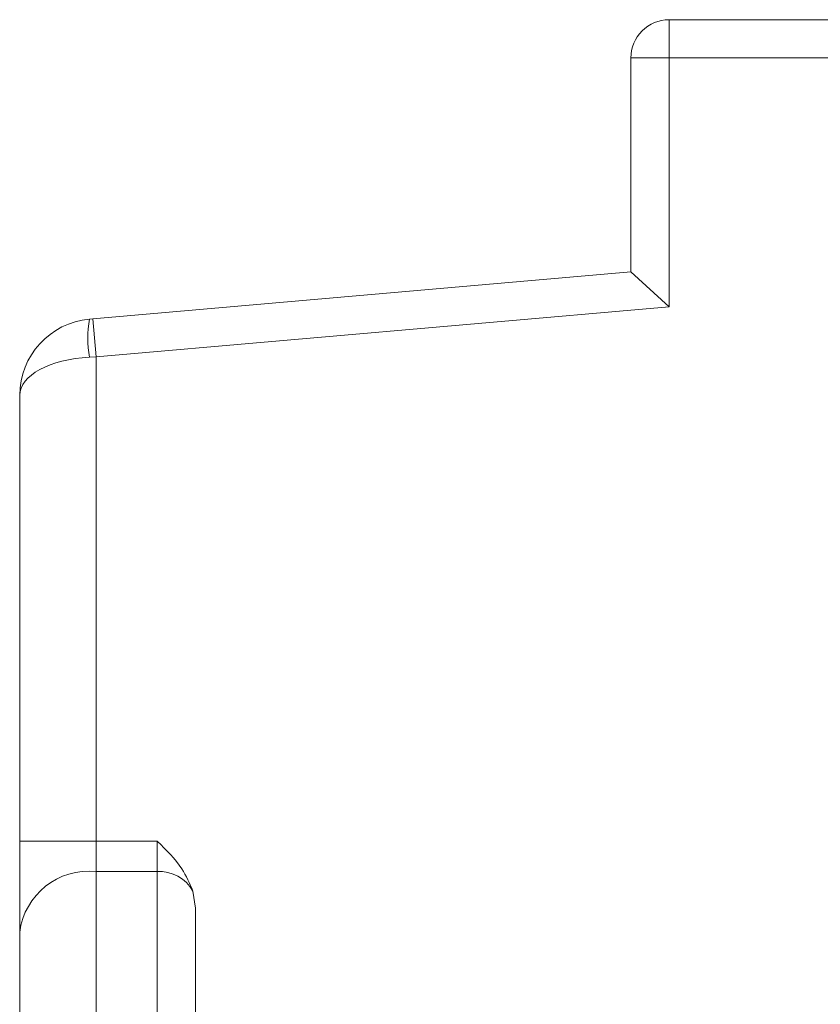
# Model space of a CAD drawing. Header units: millimetres. Extents: x -420 to 420, y -297 to 297.
# Tile 89 of 197: x -274 to -264, y 228 to 241. Entities that reach past the tile are written whole.
import ezdxf

# ---------------------------------------------------------------- set-up
doc = ezdxf.new("R2010")
doc.units = ezdxf.units.MM
doc.header["$MEASUREMENT"] = 0
doc.layers.add('layer 1', color=7, linetype='Continuous')

msp = doc.modelspace()

# ---------------------------------------------------------------- linework, layer by layer
at = {"layer": 'layer 1', "color": 7, "lineweight": 9}
for points, knots in [([(-265.7894, 241.0311), (-265.9226, 241.0311), (-266.0504, 240.9781), (-266.1447, 240.884), (-266.1447, 240.884), (-266.2389, 240.7898), (-266.2918, 240.6619), (-266.2918, 240.5287)], [0, 0, 0, 0, 0.3333333, 0.3333333, 0.3333333, 0.3333333, 1, 1, 1, 1]), ([(-272.5206, 230.229), (-272.5195, 230.2279), (-272.5185, 230.2268), (-272.5173, 230.2258), (-272.5173, 230.2258), (-272.4038, 230.1123), (-272.2842, 229.9995), (-272.1977, 229.8655), (-272.1977, 229.8655), (-272.1384, 229.7741), (-272.0944, 229.6727), (-272.0504, 229.5712)], [0, 0, 0, 0, 0.25, 0.25, 0.25, 0.25, 0.5, 0.5, 0.5, 0.5, 1, 1, 1, 1])]:
    msp.add_open_spline(points, degree=3, knots=knots, dxfattribs=at)
for points in [[(-265.7894, 241.0311), (-265.7894, 241.0311), (-265.7894, 240.5287), (-265.7894, 240.5287)], [(-265.7894, 241.0311), (-265.7894, 241.0311), (-263.2675, 241.0311), (-263.2675, 241.0311)], [(-266.2918, 237.7155), (-266.2918, 237.7155), (-266.2918, 240.5287), (-266.2918, 240.5287)], [(-266.2918, 240.5287), (-266.2918, 240.5287), (-265.7894, 240.5287), (-265.7894, 240.5287)], [(-265.7894, 240.5287), (-265.7894, 240.5287), (-265.7894, 237.2553), (-265.7894, 237.2553)], [(-263.5536, 240.5287), (-263.5536, 240.5287), (-265.7894, 240.5287), (-265.7894, 240.5287)], [(-273.3681, 237.0964), (-273.3681, 237.0964), (-266.2918, 237.7155), (-266.2918, 237.7155)], [(-266.2918, 237.7155), (-266.2918, 237.7155), (-265.7894, 237.2553), (-265.7894, 237.2553)], [(-265.7894, 237.2553), (-265.7894, 237.2553), (-273.3243, 236.5961), (-273.3243, 236.5961)], [(-273.412, 237.0926), (-273.9309, 237.0472), (-274.3289, 236.6128), (-274.3289, 236.0918)], [(-273.412, 237.0926), (-273.4405, 236.9271), (-273.4405, 236.7579), (-273.412, 236.5923)], [(-273.412, 237.0926), (-273.412, 237.0926), (-273.3681, 237.0964), (-273.3681, 237.0964)], [(-273.3681, 237.0964), (-273.3681, 237.0964), (-273.3243, 236.5961), (-273.3243, 236.5961)], [(-273.412, 236.5923), (-273.9309, 236.5696), (-274.3289, 236.3522), (-274.3289, 236.0918)], [(-273.412, 236.5923), (-273.9309, 236.5696), (-274.3289, 236.3522), (-274.3289, 236.0918)], [(-273.412, 236.5923), (-273.9309, 236.5696), (-274.3289, 236.3522), (-274.3289, 236.0918)], [(-273.412, 236.5923), (-273.9309, 236.5696), (-274.3289, 236.3522), (-274.3289, 236.0918)], [(-273.412, 236.5923), (-273.9309, 236.5696), (-274.3289, 236.3522), (-274.3289, 236.0918)], [(-273.412, 236.5923), (-273.9309, 236.5696), (-274.3289, 236.3522), (-274.3289, 236.0918)], [(-273.412, 236.5923), (-273.9309, 236.5696), (-274.3289, 236.3522), (-274.3289, 236.0918)], [(-273.412, 236.5923), (-273.9309, 236.5696), (-274.3289, 236.3522), (-274.3289, 236.0918)], [(-273.412, 236.5923), (-273.9309, 236.5696), (-274.3289, 236.3522), (-274.3289, 236.0918)], [(-273.412, 236.5923), (-273.9309, 236.5696), (-274.3289, 236.3522), (-274.3289, 236.0918)], [(-273.412, 236.5923), (-273.9309, 236.5696), (-274.3289, 236.3522), (-274.3289, 236.0918)], [(-273.412, 236.5923), (-273.9309, 236.5696), (-274.3289, 236.3522), (-274.3289, 236.0918)], [(-273.412, 236.5921), (-273.9309, 236.5696), (-274.3289, 236.3522), (-274.3289, 236.0918)], [(-273.412, 236.5921), (-273.9309, 236.5696), (-274.3289, 236.3522), (-274.3289, 236.0918)], [(-273.412, 236.5921), (-273.9309, 236.5694), (-274.3289, 236.3522), (-274.3289, 236.0918)], [(-273.412, 236.5921), (-273.9309, 236.5694), (-274.3289, 236.3522), (-274.3289, 236.0918)], [(-273.412, 236.5921), (-273.9309, 236.5694), (-274.3289, 236.3522), (-274.3289, 236.0918)], [(-273.412, 236.5921), (-273.9309, 236.5694), (-274.3289, 236.3522), (-274.3289, 236.0918)], [(-273.412, 236.5921), (-273.9309, 236.5694), (-274.3289, 236.3522), (-274.3289, 236.0918)], [(-273.412, 236.5921), (-273.9309, 236.5694), (-274.3289, 236.3522), (-274.3289, 236.0918)], [(-273.412, 236.5921), (-273.9309, 236.5694), (-274.3289, 236.3522), (-274.3289, 236.0918)], [(-273.3243, 236.5961), (-273.3243, 236.5961), (-273.412, 236.5923), (-273.412, 236.5923)], [(-273.412, 236.5923), (-273.412, 236.5923), (-273.412, 236.5921), (-273.412, 236.5921)], [(-273.3243, 236.5961), (-273.3243, 236.5961), (-273.3243, 230.229), (-273.3243, 230.229)], [(-274.3289, 236.0918), (-274.3289, 236.0918), (-274.3289, 236.0918), (-274.3289, 236.0918)], [(-274.3289, 230.229), (-274.3289, 230.229), (-274.3289, 236.0918), (-274.3289, 236.0918)], [(-274.3289, 230.229), (-274.3289, 230.229), (-273.3243, 230.229), (-273.3243, 230.229)], [(-274.3289, 229.0313), (-274.3289, 229.0313), (-274.3289, 230.229), (-274.3289, 230.229)], [(-273.3243, 230.229), (-273.3243, 230.229), (-273.3243, 229.8298), (-273.3243, 229.8298)], [(-273.3243, 230.229), (-273.3243, 230.229), (-272.5206, 230.229), (-272.5206, 230.229)], [(-272.5206, 229.8298), (-272.5206, 229.8298), (-272.5206, 230.229), (-272.5206, 230.229)], [(-273.3243, 229.8298), (-273.8202, 229.8798), (-274.2659, 229.5257), (-274.3289, 229.0313)], [(-273.3243, 229.8298), (-273.3243, 229.8298), (-273.3243, 215.1355), (-273.3243, 215.1355)], [(-272.5206, 229.8298), (-272.5206, 229.8298), (-273.3243, 229.8298), (-273.3243, 229.8298)], [(-272.0504, 229.5712), (-272.1456, 229.7391), (-272.3277, 229.8392), (-272.5206, 229.8298)], [(-272.5206, 215.1355), (-272.5206, 215.1355), (-272.5206, 229.8298), (-272.5206, 229.8298)], [(-272.0504, 229.5712), (-272.0504, 229.5712), (-272.0183, 229.3483), (-272.0183, 229.3483)], [(-272.0183, 229.3483), (-272.0183, 229.3483), (-272.0183, 214.91), (-272.0183, 214.91)], [(-274.3289, 214.5819), (-274.3289, 214.5819), (-274.3289, 229.0313), (-274.3289, 229.0313)]]:
    msp.add_open_spline(points, degree=3, dxfattribs=at)

doc.saveas('drawing.dxf')
